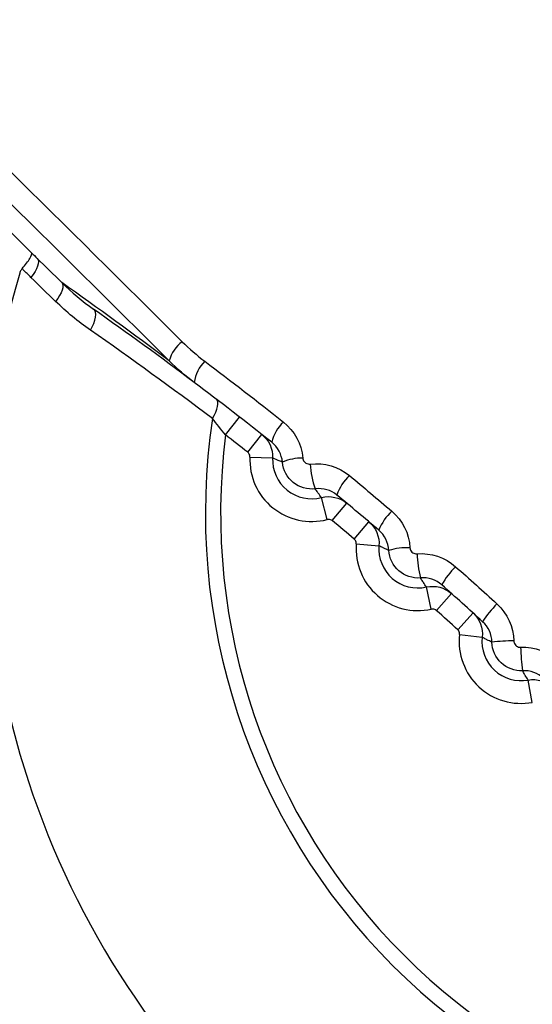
# Model space of a CAD drawing. Header units: millimetres. Extents: x 15358 to 16483, y 10132 to 11382.
# Tile 95 of 166: x 15956.72 to 15961.23, y 10763.22 to 10771.9. Entities that reach past the tile are written whole.
import ezdxf

# ---------------------------------------------------------------- set-up
doc = ezdxf.new("R2010")
doc.units = ezdxf.units.MM

msp = doc.modelspace()

# ---------------------------------------------------------------- linework, layer by layer
at = {"color": 7, "linetype": 'Continuous', "lineweight": 25}
for p, q in [((15954.84, 10771.8228), (15956.8203, 10769.8425)), ((15958.5298, 10768.2373), (15958.6524, 10768.3954)), ((15958.7254, 10768.0845), (15958.8491, 10768.2416)), ((15958.7444, 10768.043), (15958.9442, 10768.0342)), ((15959.4246, 10767.4922), (15959.3745, 10767.6858)), ((15959.4692, 10767.4822), (15959.5972, 10767.6359)), ((15959.6639, 10767.3188), (15959.793, 10767.4715)), ((15959.6814, 10767.2767), (15959.8808, 10767.2609)), ((15960.342, 10766.7025), (15960.2986, 10766.8977)), ((15960.3862, 10766.6909), (15960.5195, 10766.84)), ((15960.5751, 10766.5208), (15960.7094, 10766.669)), ((15960.5911, 10766.4781), (15960.7898, 10766.4554)), ((15961.2313, 10765.8812), (15961.1948, 10766.0778))]:
    msp.add_line(p, q, dxfattribs=at)
at = {"color": 7, "linetype": 'Continuous', "lineweight": 25, "flags": 128}
for points in [[(15956.8715, 10769.7921), (15956.8787, 10769.7802), (15956.8817, 10769.7648), (15956.8804, 10769.7462), (15956.875, 10769.7249), (15956.8655, 10769.7016), (15956.8523, 10769.6768), (15956.8356, 10769.6513), (15956.8161, 10769.6258)], [(15957.0878, 10769.579), (15957.0949, 10769.5674), (15957.0978, 10769.5522), (15957.0965, 10769.5338), (15957.0911, 10769.5127), (15957.0818, 10769.4896), (15957.0687, 10769.4651), (15957.0522, 10769.4398), (15957.0328, 10769.4145)], [(15957.3396, 10769.1609), (15957.3561, 10769.1908), (15957.3695, 10769.2204), (15957.3793, 10769.2489), (15957.3851, 10769.2753), (15957.3869, 10769.2988), (15957.3846, 10769.3187), (15957.3782, 10769.3344), (15957.3679, 10769.3454)], [(15958.4142, 10768.3812), (15958.4306, 10768.4093), (15958.444, 10768.4369), (15958.454, 10768.4634), (15958.4603, 10768.4878), (15958.4628, 10768.5097), (15958.4614, 10768.5282), (15958.4561, 10768.5429), (15958.4471, 10768.5533)]]:
    msp.add_lwpolyline(points, dxfattribs=at)
at = {"color": 7, "linetype": 'Continuous', "lineweight": 25}
for centre, radius, start, end in [((15963.9906, 10767.5476), 7.575, 163.78325, 286.21675), ((15935.8479, 10739.4049), 36.9, 53.0399, 54.85784), ((15937.2619, 10740.8189), 34.9, 53.02397, 54.82321), ((15958.3248, 10768.8174), 0.2994, 126.16729, 165.95301), ((15958.5639, 10768.66), 0.3129, 133.71985, 172.63456), ((15963.9906, 10767.5476), 5.6383, 171.49786, 278.50214), ((15959.2894, 10768.0884), 0.3629, 133.63125, 166.56803), ((15963.9906, 10767.5476), 5.5042, 172.80097, 277.19903), ((15937.2619, 10740.8189), 34.7, 51.79015, 52.20006), ((15959.2882, 10768.019), 0.5443, 177.47816, 284.52184), ((15959.2882, 10768.019), 0.3443, 177.47816, 284.52184), ((15959.2058, 10767.597), 0.437, 89.41888, 113.61788), ((15959.9821, 10768.0109), 0.7067, 182.45833, 200.55199), ((15959.9173, 10767.5687), 0.4297, 133.68242, 161.12642), ((15960.3355, 10767.2092), 0.4939, 133.77616, 157.47281), ((15937.2619, 10740.8189), 34.7, 49.79015, 50.20985), ((15960.224, 10767.2338), 0.5443, 175.47816, 282.52184), ((15960.224, 10767.2338), 0.3443, 175.47816, 282.52184), ((15960.1451, 10766.5627), 0.6814, 89.27635, 105.12821), ((15961.1801, 10767.2199), 0.9644, 181.78987, 194.5435), ((15961.0101, 10766.6063), 0.6536, 134.00257, 151.74025), ((15961.5079, 10766.144), 0.8429, 134.19843, 147.88819), ((15937.2619, 10740.8189), 34.7, 47.79015, 48.20985), ((15961.1319, 10766.4163), 0.5443, 173.47816, 280.52184), ((15961.1319, 10766.4163), 0.3443, 173.47816, 280.52184), ((15961.0481, 10764.9974), 1.4248, 89.16929, 96.95599), ((15962.9139, 10766.4072), 1.7859, 181.30952, 187.94501)]:
    msp.add_arc(centre, radius, start, end, dxfattribs=at)
for centre, major_axis, ratio in [((15961.5055, 10765.0625), (-18.8138, 18.8138), 0.017324), ((15961.3641, 10764.9211), (-18.6724, 18.6724), 0.017455)]:
    msp.add_ellipse(centre, major_axis=major_axis, ratio=ratio, start_param=4.909095, end_param=5.075872, dxfattribs=at)
for points, knots in [([(15935.3463, 10743.3442), (15935.2306, 10743.4172), (15935.0377, 10743.5398), (15934.651, 10743.7793), (15934.181, 10744.3381), (15933.9621, 10745.252), (15933.9612, 10745.9941), (15933.9395, 10746.8722), (15933.9232, 10747.6963), (15933.906, 10748.518), (15933.8973, 10748.8956), (15933.8928, 10749.2823), (15933.8793, 10750.2442), (15933.672, 10765.3857), (15933.4704, 10781.1742), (15933.3523, 10796.8604), (15933.2493, 10812.1352), (15933.2334, 10827.9238), (15933.2808, 10842.8245), (15933.2807, 10844.6557), (15933.3172, 10845.2646), (15933.4101, 10846.1053), (15934.0323, 10847.5898), (15935.1918, 10848.5328), (15936.3976, 10848.9495), (15937.0725, 10849.1179), (15937.7537, 10849.215), (15938.2899, 10849.2602), (15939.9438, 10849.4132), (15942.8844, 10849.674), (15956.0912, 10850.7826), (15969.9741, 10851.6625), (15991.2437, 10852.5369), (16003.719, 10852.8159), (16020.2793, 10852.8695), (16047.3301, 10852.5762), (16072.6426, 10851.1559), (16092.2116, 10849.4156), (16093.3255, 10849.3152), (16094.0281, 10849.2491), (16094.502, 10849.2084), (16095.0693, 10849.1313), (16095.6919, 10848.9869), (16096.5758, 10848.7172), (16097.8609, 10847.9419), (16098.6639, 10846.5614), (16098.8438, 10845.3765), (16098.8977, 10844.7782), (16098.8942, 10843.8061), (16098.9522, 10828.7464), (16098.9388, 10812.9663), (16098.8274, 10796.5508), (16098.7117, 10781.2377), (16098.5235, 10766.4192), (16098.3354, 10752.6078)], [0, 0, 0, 0, 0.0014648, 0.0024414, 0.0048828, 0.0078125, 0.0097656, 0.0107422, 0.0146484, 0.0161133, 0.0170898, 0.0175781, 0.019043, 0.0244141, 0.1328125, 0.1399211, 0.1484375, 0.2539062, 0.265625, 0.2675781, 0.2685547, 0.2705078, 0.2744141, 0.28125, 0.2822266, 0.2851562, 0.2871094, 0.2880859, 0.2895508, 0.3007812, 0.3125, 0.3984375, 0.4140625, 0.484375, 0.4988178, 0.546875, 0.7011719, 0.7050781, 0.7089844, 0.7104492, 0.7109375, 0.7128906, 0.715332, 0.7163086, 0.7207031, 0.7275391, 0.7285156, 0.7304688, 0.7324219, 0.7363281, 0.8515625, 0.8588534, 0.8671875, 0.9733664, 0.9733664, 0.9733664, 0.9733664]), ([(15963.9906, 10754.6905), (15963.1595, 10754.6905), (15962.3284, 10754.7724), (15960.6981, 10755.0967), (15959.8989, 10755.3391), (15958.3632, 10755.9752), (15957.6267, 10756.3689), (15956.2446, 10757.2923), (15955.5991, 10757.8221), (15954.4237, 10758.9975), (15953.8939, 10759.6431), (15952.9704, 10761.0252), (15952.5767, 10761.7617), (15951.9406, 10763.2974), (15951.6982, 10764.0965), (15951.3739, 10765.7268), (15951.292, 10766.5579), (15951.292, 10768.2202), (15951.3739, 10769.0512), (15951.6982, 10770.6816), (15951.9406, 10771.4807), (15952.5767, 10773.0164), (15952.9704, 10773.7529), (15953.8939, 10775.135), (15954.4237, 10775.7806), (15955.5991, 10776.956), (15956.2446, 10777.4857), (15957.6267, 10778.4092), (15958.3632, 10778.8029), (15959.8989, 10779.439), (15960.6981, 10779.6814), (15962.3284, 10780.0057), (15963.1595, 10780.0876), (15963.9906, 10780.0876)], [0, 0, 0, 0, 0.19635, 0.19635, 0.392699, 0.392699, 0.589049, 0.589049, 0.785398, 0.785398, 0.981748, 0.981748, 1.178097, 1.178097, 1.374447, 1.374447, 1.570796, 1.570796, 1.767146, 1.767146, 1.963495, 1.963495, 2.159845, 2.159845, 2.356194, 2.356194, 2.552544, 2.552544, 2.748894, 2.748894, 2.945243, 2.945243, 3.141593, 3.141593, 3.141593, 3.141593]), ([(15952.8143, 10768.833), (15952.8799, 10769.5206), (15953.0079, 10770.1957), (15953.3878, 10771.5213), (15953.6428, 10772.1757), (15954.2595, 10773.4076), (15954.622, 10773.9916), (15955.2482, 10774.8187), (15955.4719, 10775.0875), (15955.9396, 10775.599), (15956.1839, 10775.8423), (15956.9471, 10776.5362), (15957.4961, 10776.9509), (15958.3822, 10777.4987), (15958.6872, 10777.6682), (15959.3056, 10777.9754), (15959.6205, 10778.1141), (15960.5819, 10778.4859), (15961.2467, 10778.6757), (15962.6152, 10778.9311), (15963.301, 10778.9938), (15964.3321, 10778.994), (15964.6761, 10778.9783), (15965.365, 10778.9148), (15965.7115, 10778.8666), (15966.7331, 10778.6758), (15967.3944, 10778.4875), (15968.3573, 10778.1155), (15968.6734, 10777.9764), (15969.2956, 10777.6674), (15969.6004, 10777.4978), (15970.4812, 10776.9533), (15971.03, 10776.5397), (15971.7957, 10775.8439), (15972.0421, 10775.5985), (15972.5115, 10775.085), (15972.7325, 10774.8192), (15973.3562, 10773.9958), (15973.7193, 10773.4121), (15974.1841, 10772.4839), (15974.3261, 10772.1642), (15974.5775, 10771.5188), (15974.6876, 10771.1922), (15974.972, 10770.2009), (15975.1008, 10769.5248), (15975.1669, 10768.833)], [0, 0, 0, 0, 0.0625, 0.0625, 0.125, 0.125, 0.1875, 0.1875, 0.21875, 0.21875, 0.25, 0.25, 0.3125, 0.3125, 0.34375, 0.34375, 0.375, 0.375, 0.4375, 0.4375, 0.5, 0.5, 0.53125, 0.53125, 0.5625, 0.5625, 0.625, 0.625, 0.65625, 0.65625, 0.6875, 0.6875, 0.75, 0.75, 0.78125, 0.78125, 0.8125, 0.8125, 0.875, 0.875, 0.90625, 0.90625, 0.9375, 0.9375, 1, 1, 1, 1]), ([(15956.7379, 10769.702), (15956.7678, 10769.7351), (15956.7922, 10769.767), (15956.8218, 10769.8177), (15956.8263, 10769.8354), (15956.8203, 10769.8425)], [0, 0, 0, 0, 0.5, 0.5, 1, 1, 1, 1]), ([(15956.7379, 10769.702), (15956.7312, 10769.6947), (15956.7258, 10769.6859), (15956.7218, 10769.6767), (15956.7199, 10769.6722), (15956.7183, 10769.6677), (15956.717, 10769.6631)], [0, 0, 0, 0, 0.00003027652, 0.00003027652, 0.00003027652, 0.00004455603, 0.00004455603, 0.00004455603, 0.00004455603]), ([(15956.8161, 10769.6258), (15956.7937, 10769.6476), (15956.7713, 10769.6694), (15956.7489, 10769.6912), (15956.7453, 10769.6948), (15956.7416, 10769.6984), (15956.7379, 10769.702)], [0, 0, 0, 0, 0.0001024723, 0.0001024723, 0.0001024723, 0.0001193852, 0.0001193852, 0.0001193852, 0.0001193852]), ([(15975.1669, 10768.833), (15975.2118, 10768.4423), (15975.2365, 10768.0483), (15975.2438, 10767.2537), (15975.2262, 10766.8556), (15975.1122, 10765.6783), (15974.9552, 10764.9081), (15974.5966, 10763.7751), (15974.4558, 10763.4006), (15974.1391, 10762.6767), (15973.9626, 10762.325), (15973.5739, 10761.642), (15973.3617, 10761.3106), (15972.9011, 10760.6685), (15972.6509, 10760.3561), (15971.8601, 10759.4692), (15971.2781, 10758.9408), (15970.3239, 10758.2413), (15969.9905, 10758.0228), (15969.3036, 10757.6233), (15968.9523, 10757.4432), (15967.8756, 10756.9604), (15967.1276, 10756.7144), (15965.5685, 10756.3803), (15964.7797, 10756.297), (15963.1853, 10756.2981), (15962.4023, 10756.3825), (15961.2485, 10756.6298), (15960.8673, 10756.7325), (15960.1121, 10756.9798), (15959.7404, 10757.1239), (15958.6612, 10757.6087), (15957.9816, 10758.0039), (15957.0229, 10758.7061), (15956.7131, 10758.9594), (15956.1284, 10759.4912), (15955.8517, 10759.771), (15955.3289, 10760.3578), (15955.0829, 10760.6649), (15954.622, 10761.3068), (15954.406, 10761.6437), (15953.8188, 10762.6768), (15953.5044, 10763.3972), (15953.1471, 10764.5249), (15953.0468, 10764.9106), (15952.888, 10765.6891), (15952.8298, 10766.0795), (15952.7169, 10767.2539), (15952.7232, 10768.0412), (15952.8143, 10768.833)], [0, 0, 0, 0, 0.03125, 0.03125, 0.0625, 0.0625, 0.125, 0.125, 0.15625, 0.15625, 0.1875, 0.1875, 0.21875, 0.21875, 0.25, 0.25, 0.3125, 0.3125, 0.34375, 0.34375, 0.375, 0.375, 0.4375, 0.4375, 0.5, 0.5, 0.5625, 0.5625, 0.59375, 0.59375, 0.625, 0.625, 0.6875, 0.6875, 0.71875, 0.71875, 0.75, 0.75, 0.78125, 0.78125, 0.8125, 0.8125, 0.875, 0.875, 0.90625, 0.90625, 0.9375, 0.9375, 1, 1, 1, 1]), ([(15958.7444, 10768.043), (15958.7447, 10768.0486), (15958.744, 10768.0543), (15958.7423, 10768.0596), (15958.7407, 10768.065), (15958.7382, 10768.0702), (15958.7349, 10768.0747), (15958.7322, 10768.0783), (15958.729, 10768.0817), (15958.7254, 10768.0845)], [0, 0, 0, 0, 0.00001678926, 0.00001678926, 0.00001678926, 0.00003357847, 0.00003357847, 0.00003357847, 0.00004713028, 0.00004713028, 0.00004713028, 0.00004713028]), ([(15959.0307, 10767.9974), (15959.0297, 10767.9977), (15959.0287, 10767.9981), (15959.0278, 10767.9985), (15959.0216, 10768.0008), (15959.0155, 10768.0032), (15959.0095, 10768.0056), (15958.9873, 10768.0146), (15958.9656, 10768.0242), (15958.9442, 10768.0342)], [0.000182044, 0.000182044, 0.000182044, 0.000182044, 0.000509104, 0.000509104, 0.000509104, 0.002545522, 0.002545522, 0.002545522, 0.010026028, 0.010026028, 0.010026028, 0.010026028]), ([(15959.3204, 10767.7628), (15959.2509, 10767.754), (15959.1793, 10767.7748), (15959.0719, 10767.8617), (15959.0366, 10767.9276), (15959.0307, 10767.9974)], [0, 0, 0, 0, 0.5, 0.5, 1, 1, 1, 1]), ([(15959.2102, 10768.0339), (15959.2106, 10768.029), (15959.2117, 10768.024), (15959.2134, 10768.0193), (15959.2157, 10768.013), (15959.219, 10768.0071), (15959.2232, 10768.002), (15959.2274, 10767.9968), (15959.2325, 10767.9923), (15959.2381, 10767.9889), (15959.2437, 10767.9854), (15959.25, 10767.9829), (15959.2564, 10767.9815), (15959.2628, 10767.9801), (15959.2696, 10767.9798), (15959.2761, 10767.9806)], [0, 0, 0, 0, 0.00001509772, 0.00001509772, 0.00001509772, 0.00003531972, 0.00003531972, 0.00003531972, 0.00005545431, 0.00005545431, 0.00005545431, 0.00007543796, 0.00007543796, 0.00007543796, 0.00009538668, 0.00009538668, 0.00009538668, 0.00009538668]), ([(15959.3745, 10767.6858), (15959.3651, 10767.6982), (15959.3558, 10767.7108), (15959.3468, 10767.7237), (15959.3448, 10767.7265), (15959.3428, 10767.7294), (15959.3408, 10767.7322), (15959.3339, 10767.7423), (15959.3271, 10767.7524), (15959.3204, 10767.7628)], [0.000198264, 0.000198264, 0.000198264, 0.000198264, 0.005139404, 0.005139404, 0.005139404, 0.006232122, 0.006232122, 0.006232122, 0.010053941, 0.010053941, 0.010053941, 0.010053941]), ([(15959.4692, 10767.4822), (15959.4649, 10767.4858), (15959.4599, 10767.4887), (15959.4546, 10767.4906), (15959.4494, 10767.4926), (15959.4437, 10767.4936), (15959.4382, 10767.4938), (15959.4336, 10767.4938), (15959.429, 10767.4933), (15959.4246, 10767.4922)], [0, 0, 0, 0, 0.0000167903, 0.0000167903, 0.0000167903, 0.00003358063, 0.00003358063, 0.00003358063, 0.00004713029, 0.00004713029, 0.00004713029, 0.00004713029]), ([(15959.6814, 10767.2767), (15959.6819, 10767.2823), (15959.6814, 10767.288), (15959.6799, 10767.2934), (15959.6785, 10767.2988), (15959.6761, 10767.304), (15959.673, 10767.3087), (15959.6704, 10767.3124), (15959.6673, 10767.3159), (15959.6639, 10767.3188)], [0, 0, 0, 0, 0.00001678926, 0.00001678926, 0.00001678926, 0.00003357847, 0.00003357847, 0.00003357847, 0.00004713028, 0.00004713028, 0.00004713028, 0.00004713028]), ([(15959.9672, 10767.2206), (15959.9523, 10767.2268), (15959.9377, 10767.2333), (15959.9233, 10767.24), (15959.9202, 10767.2415), (15959.917, 10767.243), (15959.9139, 10767.2445), (15959.9027, 10767.2498), (15959.8917, 10767.2553), (15959.8808, 10767.2609)], [0.000186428, 0.000186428, 0.000186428, 0.000186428, 0.005189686, 0.005189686, 0.005189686, 0.006281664, 0.006281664, 0.006281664, 0.010173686, 0.010173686, 0.010173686, 0.010173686]), ([(15960.2466, 10766.9777), (15960.1774, 10766.9716), (15960.1071, 10766.9948), (15960.0036, 10767.0847), (15959.9708, 10767.1511), (15959.9672, 10767.2206)], [0, 0, 0, 0, 0.5, 0.5, 1, 1, 1, 1]), ([(15960.1537, 10767.2441), (15960.154, 10767.2393), (15960.1549, 10767.2344), (15960.1563, 10767.2298), (15960.1583, 10767.2236), (15960.1614, 10767.2177), (15960.1653, 10767.2126), (15960.1692, 10767.2074), (15960.174, 10767.2029), (15960.1794, 10767.1993), (15960.1847, 10767.1957), (15960.1907, 10767.193), (15960.197, 10767.1914), (15960.2032, 10767.1898), (15960.2098, 10767.1892), (15960.2162, 10767.1898)], [0, 0, 0, 0, 0.00001463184, 0.00001463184, 0.00001463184, 0.0000342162, 0.0000342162, 0.0000342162, 0.00005377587, 0.00005377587, 0.00005377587, 0.00007326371, 0.00007326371, 0.00007326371, 0.00009271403, 0.00009271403, 0.00009271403, 0.00009271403]), ([(15960.2986, 10766.8977), (15960.2896, 10766.9106), (15960.2807, 10766.9237), (15960.272, 10766.937), (15960.2701, 10766.9399), (15960.2682, 10766.9429), (15960.2663, 10766.9458), (15960.2596, 10766.9563), (15960.253, 10766.9669), (15960.2466, 10766.9777)], [0.000198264, 0.000198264, 0.000198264, 0.000198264, 0.005203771, 0.005203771, 0.005203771, 0.006295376, 0.006295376, 0.006295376, 0.010193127, 0.010193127, 0.010193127, 0.010193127]), ([(15960.3862, 10766.6909), (15960.382, 10766.6947), (15960.3771, 10766.6977), (15960.372, 10766.6999), (15960.3668, 10766.702), (15960.3612, 10766.7033), (15960.3556, 10766.7036), (15960.351, 10766.7038), (15960.3464, 10766.7034), (15960.342, 10766.7025)], [0, 0, 0, 0, 0.0000167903, 0.0000167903, 0.0000167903, 0.00003358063, 0.00003358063, 0.00003358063, 0.00004713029, 0.00004713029, 0.00004713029, 0.00004713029]), ([(15960.5911, 10766.4781), (15960.5918, 10766.4837), (15960.5915, 10766.4894), (15960.5902, 10766.4949), (15960.589, 10766.5004), (15960.5868, 10766.5057), (15960.5838, 10766.5104), (15960.5814, 10766.5143), (15960.5784, 10766.5178), (15960.5751, 10766.5208)], [0, 0, 0, 0, 0.00001678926, 0.00001678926, 0.00001678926, 0.00003357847, 0.00003357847, 0.00003357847, 0.00004713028, 0.00004713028, 0.00004713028, 0.00004713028]), ([(15960.8756, 10766.4117), (15960.8608, 10766.4185), (15960.8463, 10766.4256), (15960.832, 10766.4329), (15960.8289, 10766.4345), (15960.8258, 10766.436), (15960.8227, 10766.4377), (15960.8117, 10766.4434), (15960.8007, 10766.4494), (15960.7898, 10766.4554)], [0.00019163, 0.00019163, 0.00019163, 0.00019163, 0.0052342, 0.0052342, 0.0052342, 0.00632536, 0.00632536, 0.00632536, 0.01026547, 0.01026547, 0.01026547, 0.01026547]), ([(15961.1452, 10766.1603), (15961.0761, 10766.1567), (15961.007, 10766.1823), (15960.9072, 10766.2753), (15960.8768, 10766.3426), (15960.8756, 10766.4117)], [0, 0, 0, 0, 0.5, 0.5, 1, 1, 1, 1]), ([(15961.0688, 10766.4221), (15961.0689, 10766.4173), (15961.0696, 10766.4125), (15961.0709, 10766.4078), (15961.0726, 10766.4017), (15961.0755, 10766.3958), (15961.0791, 10766.3906), (15961.0828, 10766.3854), (15961.0873, 10766.3808), (15961.0925, 10766.3771), (15961.0977, 10766.3733), (15961.1035, 10766.3705), (15961.1096, 10766.3687), (15961.1157, 10766.3669), (15961.1222, 10766.3661), (15961.1285, 10766.3664)], [0, 0, 0, 0, 0.00001437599, 0.00001437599, 0.00001437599, 0.00003358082, 0.00003358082, 0.00003358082, 0.00005279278, 0.00005279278, 0.00005279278, 0.00007197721, 0.00007197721, 0.00007197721, 0.00009112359, 0.00009112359, 0.00009112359, 0.00009112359]), ([(15961.1948, 10766.0778), (15961.1861, 10766.0911), (15961.1776, 10766.1046), (15961.1693, 10766.1184), (15961.1675, 10766.1214), (15961.1657, 10766.1243), (15961.1639, 10766.1273), (15961.1575, 10766.1382), (15961.1512, 10766.1492), (15961.1452, 10766.1603)], [0.00019826, 0.00019826, 0.00019826, 0.00019826, 0.00524024, 0.00524024, 0.00524024, 0.00633122, 0.00633122, 0.00633122, 0.01027585, 0.01027585, 0.01027585, 0.01027585])]:
    msp.add_open_spline(points, degree=3, knots=knots, dxfattribs=at)
for points in [[(15956.8203, 10769.8425), (15956.8374, 10769.8257), (15956.8545, 10769.8089), (15956.8715, 10769.7921)], [(15956.8715, 10769.7921), (15956.9436, 10769.7211), (15957.0157, 10769.6501), (15957.0878, 10769.579)], [(15957.0328, 10769.4145), (15956.9605, 10769.485), (15956.8882, 10769.5554), (15956.8161, 10769.6258)], [(15957.0878, 10769.579), (15957.1754, 10769.493), (15957.2689, 10769.4152), (15957.3679, 10769.3454)], [(15957.3396, 10769.1609), (15957.2311, 10769.2366), (15957.1287, 10769.321), (15957.0328, 10769.4145)], [(15958.4142, 10768.3812), (15958.0587, 10768.649), (15957.7009, 10768.9086), (15957.3396, 10769.1609)], [(15958.1482, 10769.0591), (15958.2107, 10768.997), (15958.2772, 10768.9393), (15958.3477, 10768.8861)], [(15958.2536, 10768.7001), (15958.1761, 10768.7584), (15958.1031, 10768.8218), (15958.0344, 10768.89)], [(15958.3477, 10768.8861), (15958.5796, 10768.7111), (15958.8101, 10768.5328), (15959.0389, 10768.3511)], [(15958.9363, 10768.1727), (15958.7103, 10768.3518), (15958.4827, 10768.5276), (15958.2536, 10768.7001)], [(15958.5298, 10768.2373), (15958.4908, 10768.2869), (15958.4517, 10768.3354), (15958.4142, 10768.3812)], [(15959.0389, 10768.3511), (15959.1365, 10768.2737), (15959.1991, 10768.1588), (15959.2102, 10768.0339)], [(15958.8491, 10768.2416), (15958.9117, 10768.1923), (15958.9477, 10768.1138), (15958.9442, 10768.0342)], [(15959.0307, 10767.9974), (15959.0247, 10768.0669), (15958.99, 10768.1302), (15958.9363, 10768.1727)], [(15959.2761, 10767.9806), (15959.3995, 10767.9958), (15959.5251, 10767.9584), (15959.6205, 10767.8794)], [(15959.6205, 10767.8794), (15959.7455, 10767.7759), (15959.8699, 10767.6713), (15959.9938, 10767.5658)], [(15959.5107, 10767.7077), (15959.4582, 10767.7511), (15959.3889, 10767.7715), (15959.3204, 10767.7628)], [(15959.3745, 10767.6858), (15959.4516, 10767.7058), (15959.5359, 10767.6869), (15959.5972, 10767.6359)], [(15959.8792, 10767.3984), (15959.757, 10767.5024), (15959.6341, 10767.6055), (15959.5107, 10767.7077)], [(15959.9938, 10767.5658), (15960.0881, 10767.4854), (15960.1468, 10767.3683), (15960.1537, 10767.2441)], [(15959.793, 10767.4715), (15959.8538, 10767.4201), (15959.8871, 10767.3403), (15959.8808, 10767.2609)], [(15959.9672, 10767.2206), (15959.9636, 10767.2895), (15959.9312, 10767.3542), (15959.8792, 10767.3984)], [(15960.2162, 10767.1898), (15960.3396, 10767.2003), (15960.4636, 10767.1587), (15960.556, 10767.0765)], [(15960.556, 10767.0765), (15960.6781, 10766.968), (15960.7996, 10766.8586), (15960.9203, 10766.7483)], [(15960.4344, 10766.9158), (15960.3834, 10766.9611), (15960.3149, 10766.9838), (15960.2466, 10766.9777)], [(15960.2986, 10766.8977), (15960.3764, 10766.915), (15960.46, 10766.8931), (15960.5195, 10766.84)], [(15960.794, 10766.592), (15960.6748, 10766.7009), (15960.5549, 10766.8088), (15960.4344, 10766.9158)], [(15960.9203, 10766.7483), (15961.0116, 10766.6648), (15961.0661, 10766.5459), (15961.0688, 10766.4221)], [(15960.7094, 10766.669), (15960.7684, 10766.6155), (15960.7989, 10766.5346), (15960.7898, 10766.4554)], [(15960.8756, 10766.4117), (15960.8743, 10766.4803), (15960.8444, 10766.546), (15960.794, 10766.592)], [(15961.1285, 10766.3664), (15961.252, 10766.3723), (15961.3743, 10766.3265), (15961.4638, 10766.2412)], [(15961.3304, 10766.0918), (15961.281, 10766.1389), (15961.2133, 10766.1639), (15961.1452, 10766.1603)], [(15961.1948, 10766.0778), (15961.2731, 10766.0924), (15961.3559, 10766.0677), (15961.4134, 10766.0125)]]:
    msp.add_open_spline(points, degree=3, dxfattribs=at)

doc.saveas('drawing.dxf')
